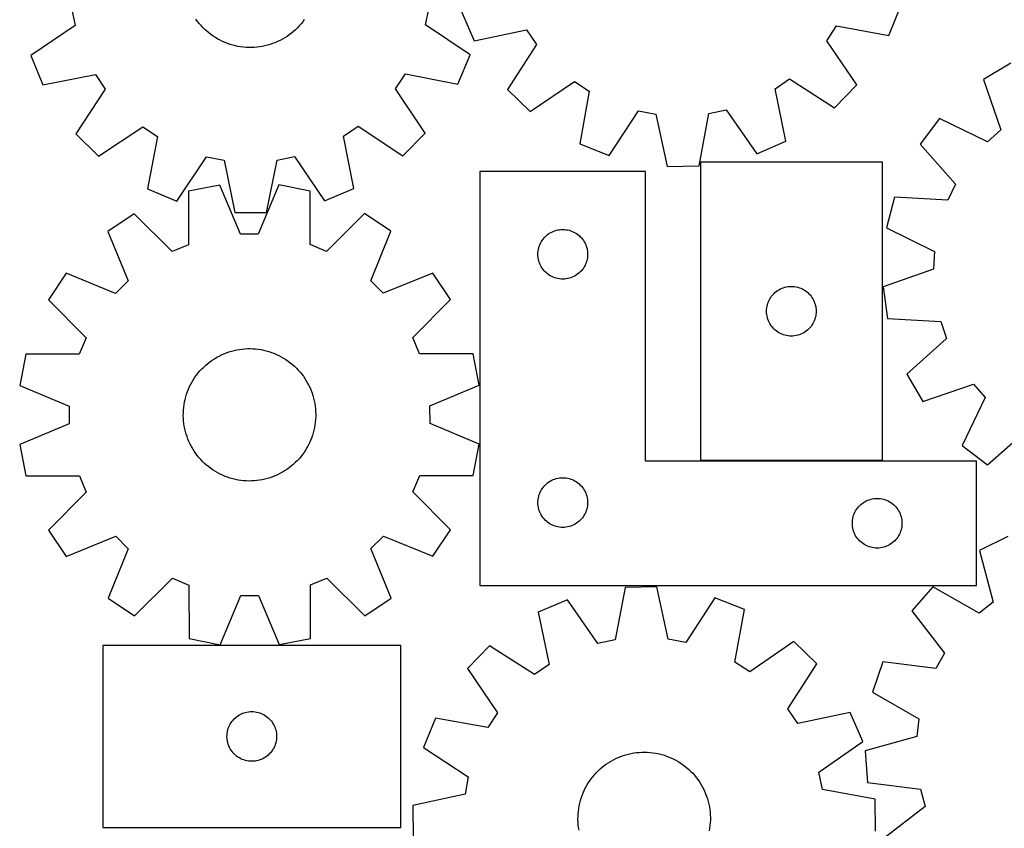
# Model space of a CAD drawing. Header units: millimetres. Extents: x 7 to 1243, y 7 to 1486.
# Tile 3 of 24: x 7 to 364, y 467 to 761. Entities that reach past the tile are written whole.
import ezdxf

# ---------------------------------------------------------------- set-up
doc = ezdxf.new("R2010")
doc.units = ezdxf.units.MM
doc.layers.add('CUT', color=7, linetype='CONTINUOUS', true_color=0x000000)

msp = doc.modelspace()

# ---------------------------------------------------------------- linework, layer by layer
at = {"layer": 'CUT'}
for p, q in [((25.53924, 764.749701), (26.804126, 758.445516)), ((153.916845, 758.65697), (155.16075, 764.965329)), ((321.892856, 754.855014), (326.169347, 765.569354)), ((71.227984, 759.946818), (70.651452, 760.738213)), ((109.939368, 760.628247), (109.358415, 759.840092)), ((166.922543, 763.509092), (171.474791, 752.908973)), ((26.804126, 758.445516), (10.748531, 747.598383)), ((71.836316, 759.179598), (71.227984, 759.946818)), ((72.475436, 758.437829), (71.836316, 759.179598)), ((73.14428, 757.722746), (72.475436, 758.437829)), ((73.841734, 757.03554), (73.14428, 757.722746)), ((74.566639, 756.377354), (73.841734, 757.03554)), ((106.728408, 756.943491), (105.999831, 756.289373)), ((107.429698, 757.626782), (106.728408, 756.943491)), ((108.102535, 758.33811), (107.429698, 757.626782)), ((108.745797, 759.076289), (108.102535, 758.33811)), ((109.358415, 759.840092), (108.745797, 759.076289)), ((170.00844, 747.863316), (153.916845, 758.65697)), ((171.474791, 752.908973), (190.442094, 756.869254)), ((190.442094, 756.869254), (194.083177, 751.569707)), ((299.326684, 752.931299), (302.829446, 758.32327)), ((302.829446, 758.32327), (321.892856, 754.855014)), ((75.317786, 755.749283), (74.566639, 756.377354)), ((76.093926, 755.152373), (75.317786, 755.749283)), ((76.893768, 754.587618), (76.093926, 755.152373)), ((77.715979, 754.055957), (76.893768, 754.587618)), ((78.559192, 753.558275), (77.715979, 754.055957)), ((79.422003, 753.095401), (78.559192, 753.558275)), ((101.991558, 753.492689), (101.12617, 753.034652)), ((102.837544, 753.985642), (101.991558, 753.492689)), ((103.662719, 754.512692), (102.837544, 753.985642)), ((104.46571, 755.072962), (103.662719, 754.512692)), ((105.245179, 755.665517), (104.46571, 755.072962)), ((105.999831, 756.289373), (105.245179, 755.665517)), ((80.302976, 752.668105), (79.422003, 753.095401)), ((81.200645, 752.277099), (80.302976, 752.668105)), ((82.113515, 751.923032), (81.200645, 752.277099)), ((83.040067, 751.606495), (82.113515, 751.923032)), ((83.97876, 751.328013), (83.040067, 751.606495)), ((84.92803, 751.088052), (83.97876, 751.328013)), ((85.886298, 750.887009), (84.92803, 751.088052)), ((86.851968, 750.725221), (85.886298, 750.887009)), ((87.823434, 750.602955), (86.851968, 750.725221)), ((88.799079, 750.520416), (87.823434, 750.602955)), ((89.777278, 750.47774), (88.799079, 750.520416)), ((90.756404, 750.475), (89.777278, 750.47774)), ((91.734827, 750.512199), (90.756404, 750.475)), ((92.710918, 750.589275), (91.734827, 750.512199)), ((93.683054, 750.706101), (92.710918, 750.589275)), ((94.649615, 750.862481), (93.683054, 750.706101)), ((95.608993, 751.058156), (94.649615, 750.862481)), ((96.559591, 751.2928), (95.608993, 751.058156)), ((97.499828, 751.566022), (96.559591, 751.2928)), ((98.428138, 751.877368), (97.499828, 751.566022)), ((99.342975, 752.226319), (98.428138, 751.877368)), ((100.242819, 752.612294), (99.342975, 752.226319)), ((101.12617, 753.034652), (100.242819, 752.612294)), ((194.083177, 751.569707), (183.583674, 735.284656)), ((310.24398, 736.92333), (299.326684, 752.931299)), ((10.748531, 747.598383), (15.180993, 736.94762)), ((165.611438, 737.197865), (170.00844, 747.863316)), ((366.095203, 744.762404), (356.148775, 738.918259)), ((15.180993, 736.94762), (34.191735, 740.69383)), ((34.191735, 740.69383), (37.772845, 735.353573)), ((143.025014, 735.528663), (146.588337, 740.880804)), ((146.588337, 740.880804), (165.611438, 737.197865)), ((280.608219, 735.519531), (285.907767, 739.160614)), ((285.907767, 739.160614), (302.192817, 728.661112)), ((153.761157, 719.398639), (143.025014, 735.528663)), ((191.845892, 727.233493), (207.853862, 738.150789)), ((207.853862, 738.150789), (213.245833, 734.648027)), ((284.5685, 716.552228), (280.608219, 735.519531)), ((302.192817, 728.661112), (310.24398, 736.92333)), ((356.148775, 738.918259), (362.453673, 720.596395)), ((37.772845, 735.353573), (27.090427, 719.187919)), ((183.583674, 735.284656), (191.845892, 727.233493)), ((213.245833, 734.648027), (209.777576, 715.584617)), ((220.491917, 711.308126), (231.103484, 727.520377)), ((231.103484, 727.520377), (237.425465, 726.347665)), ((237.425465, 726.347665), (241.516465, 707.408126)), ((253.051767, 707.557365), (256.651417, 726.596402)), ((256.651417, 726.596402), (262.940943, 727.932275)), ((262.940943, 727.932275), (273.968381, 711.999981)), ((35.261359, 711.044128), (51.391382, 721.78027)), ((51.391382, 721.78027), (56.743524, 718.216947)), ((124.111455, 718.329016), (129.451711, 721.910125)), ((129.451711, 721.910125), (145.617365, 711.227707)), ((340.179999, 724.697154), (333.227155, 715.491535)), ((357.651939, 716.320177), (340.179999, 724.697154)), ((27.090427, 719.187919), (35.261359, 711.044128)), ((56.743524, 718.216947), (53.060585, 699.193846)), ((127.857664, 699.318273), (124.111455, 718.329016)), ((145.617365, 711.227707), (153.761157, 719.398639)), ((362.453673, 720.596395), (357.651939, 716.320177)), ((209.777576, 715.584617), (220.491917, 711.308126)), ((273.968381, 711.999981), (284.5685, 716.552228)), ((333.227155, 715.491535), (346.063595, 700.97712)), ((63.726035, 694.796844), (74.51969, 710.888439)), ((74.51969, 710.888439), (80.828049, 709.644534)), ((100.055584, 709.67652), (106.359769, 710.941406)), ((106.359769, 710.941406), (117.206901, 694.885811)), ((80.828049, 709.644534), (84.705282, 690.660081)), ((96.241534, 690.679272), (100.055584, 709.67652)), ((241.516465, 707.408126), (253.051767, 707.557365)), ((319.520871, 708.884586), (253.520871, 708.884586)), ((253.520871, 708.884586), (253.520871, 600.884586)), ((319.520871, 600.884586), (319.520871, 708.884586)), ((233.63104, 705.519839), (173.63104, 705.519839)), ((173.63104, 705.519839), (173.63104, 555.519839)), ((233.63104, 600.519839), (233.63104, 705.519839)), ((79.301763, 700.640696), (67.989031, 698.380705)), ((86.793266, 682.771175), (79.301763, 700.640696)), ((100.684965, 700.658419), (93.223092, 682.776504)), ((112.001427, 698.417183), (100.684965, 700.658419)), ((346.063595, 700.97712), (343.263809, 695.188866)), ((53.060585, 699.193846), (63.726035, 694.796844)), ((67.989031, 698.380705), (67.938273, 679.004435)), ((112.084304, 679.041024), (112.001427, 698.417183)), ((117.206901, 694.885811), (127.857664, 699.318273)), ((323.916111, 696.241962), (321.015359, 685.07634)), ((343.263809, 695.188866), (323.916111, 696.241962)), ((48.240311, 690.181335), (38.653571, 683.76418)), ((61.999928, 676.538924), (48.240311, 690.181335)), ((84.705282, 690.660081), (96.241534, 690.679272)), ((131.763711, 690.25056), (118.026728, 676.585359)), ((141.361076, 683.849305), (131.763711, 690.25056)), ((38.653571, 683.76418), (46.021654, 665.843417)), ((93.223092, 682.776504), (86.793266, 682.771175)), ((134.022709, 665.916352), (141.361076, 683.849305)), ((196.864482, 681.453951), (197.267079, 681.8838)), ((197.267079, 681.8838), (197.696928, 682.286397)), ((197.696928, 682.286397), (198.152187, 682.660019)), ((198.152187, 682.660019), (198.630908, 683.003065)), ((198.630908, 683.003065), (199.13104, 683.314067)), ((199.13104, 683.314067), (199.650442, 683.591694)), ((199.650442, 683.591694), (200.186889, 683.834755)), ((200.186889, 683.834755), (200.738085, 684.04221)), ((200.738085, 684.04221), (201.301669, 684.213171)), ((201.301669, 684.213171), (201.875227, 684.346906)), ((201.875227, 684.346906), (202.456304, 684.442843)), ((202.456304, 684.442843), (203.042412, 684.500569)), ((203.042412, 684.500569), (203.63104, 684.519839)), ((203.63104, 684.519839), (204.219668, 684.500569)), ((204.219668, 684.500569), (204.805776, 684.442843)), ((204.805776, 684.442843), (205.386853, 684.346906)), ((205.386853, 684.346906), (205.960411, 684.213171)), ((205.960411, 684.213171), (206.523995, 684.04221)), ((206.523995, 684.04221), (207.075191, 683.834755)), ((207.075191, 683.834755), (207.611638, 683.591694)), ((207.611638, 683.591694), (208.13104, 683.314067)), ((208.13104, 683.314067), (208.631172, 683.003065)), ((208.631172, 683.003065), (209.109893, 682.660019)), ((209.109893, 682.660019), (209.565152, 682.286397)), ((209.565152, 682.286397), (209.995001, 681.8838)), ((209.995001, 681.8838), (210.397598, 681.453951)), ((321.015359, 685.07634), (338.429109, 676.579063)), ((67.938273, 679.004435), (61.999928, 676.538924)), ((118.026728, 676.585359), (112.084304, 679.041024)), ((194.937708, 677.84921), (195.108669, 678.412794)), ((195.108669, 678.412794), (195.316124, 678.96399)), ((195.316124, 678.96399), (195.559185, 679.500437)), ((195.559185, 679.500437), (195.836811, 680.019839)), ((195.836811, 680.019839), (196.147813, 680.519971)), ((196.147813, 680.519971), (196.49086, 680.998692)), ((196.49086, 680.998692), (196.864482, 681.453951)), ((210.397598, 681.453951), (210.77122, 680.998692)), ((210.77122, 680.998692), (211.114266, 680.519971)), ((211.114266, 680.519971), (211.425269, 680.019839)), ((211.425269, 680.019839), (211.702895, 679.500437)), ((211.702895, 679.500437), (211.945956, 678.96399)), ((211.945956, 678.96399), (212.153411, 678.412794)), ((212.153411, 678.412794), (212.324372, 677.84921)), ((194.63104, 675.519839), (194.65031, 676.108467)), ((194.65031, 674.931211), (194.63104, 675.519839)), ((194.65031, 676.108467), (194.708036, 676.694575)), ((194.708036, 674.345103), (194.65031, 674.931211)), ((194.708036, 676.694575), (194.803972, 677.275652)), ((194.803972, 677.275652), (194.937708, 677.84921)), ((212.324372, 677.84921), (212.458107, 677.275652)), ((212.458107, 677.275652), (212.554044, 676.694575)), ((212.554044, 676.694575), (212.61177, 676.108467)), ((212.61177, 674.931211), (212.554044, 674.345103)), ((212.61177, 676.108467), (212.63104, 675.519839)), ((212.63104, 675.519839), (212.61177, 674.931211)), ((338.429109, 676.579063), (338.057513, 670.159981)), ((194.803972, 673.764026), (194.708036, 674.345103)), ((194.937708, 673.190467), (194.803972, 673.764026)), ((195.108669, 672.626884), (194.937708, 673.190467)), ((195.316124, 672.075688), (195.108669, 672.626884)), ((195.559185, 671.539241), (195.316124, 672.075688)), ((195.836811, 671.019839), (195.559185, 671.539241)), ((211.702895, 671.539241), (211.425269, 671.019839)), ((211.945956, 672.075688), (211.702895, 671.539241)), ((212.153411, 672.626884), (211.945956, 672.075688)), ((212.324372, 673.190467), (212.153411, 672.626884)), ((212.458107, 673.764026), (212.324372, 673.190467)), ((212.554044, 674.345103), (212.458107, 673.764026)), ((23.545896, 668.631442), (17.144641, 659.034077)), ((41.478848, 661.293075), (23.545896, 668.631442)), ((156.493814, 668.74163), (138.573051, 661.373547)), ((162.910969, 659.15489), (156.493814, 668.74163)), ((196.147813, 670.519707), (195.836811, 671.019839)), ((196.49086, 670.040986), (196.147813, 670.519707)), ((196.864482, 669.585727), (196.49086, 670.040986)), ((197.267079, 669.155878), (196.864482, 669.585727)), ((197.696928, 668.753281), (197.267079, 669.155878)), ((198.152187, 668.379659), (197.696928, 668.753281)), ((198.630908, 668.036612), (198.152187, 668.379659)), ((199.13104, 667.72561), (198.630908, 668.036612)), ((199.650442, 667.447984), (199.13104, 667.72561)), ((208.13104, 667.72561), (207.611638, 667.447984)), ((208.631172, 668.036612), (208.13104, 667.72561)), ((209.109893, 668.379659), (208.631172, 668.036612)), ((209.565152, 668.753281), (209.109893, 668.379659)), ((209.995001, 669.155878), (209.565152, 668.753281)), ((210.397598, 669.585727), (209.995001, 669.155878)), ((210.77122, 670.040986), (210.397598, 669.585727)), ((211.114266, 670.519707), (210.77122, 670.040986)), ((211.425269, 671.019839), (211.114266, 670.519707)), ((338.057513, 670.159981), (319.779569, 663.728871)), ((46.021654, 665.843417), (41.478848, 661.293075)), ((138.573051, 661.373547), (134.022709, 665.916352)), ((200.186889, 667.204923), (199.650442, 667.447984)), ((200.738085, 666.997468), (200.186889, 667.204923)), ((201.301669, 666.826506), (200.738085, 666.997468)), ((201.875227, 666.692771), (201.301669, 666.826506)), ((202.456304, 666.596835), (201.875227, 666.692771)), ((203.042412, 666.539109), (202.456304, 666.596835)), ((203.63104, 666.519839), (203.042412, 666.539109)), ((204.219668, 666.539109), (203.63104, 666.519839)), ((204.805776, 666.596835), (204.219668, 666.539109)), ((205.386853, 666.692771), (204.805776, 666.596835)), ((205.960411, 666.826506), (205.386853, 666.692771)), ((206.523995, 666.997468), (205.960411, 666.826506)), ((207.075191, 667.204923), (206.523995, 666.997468)), ((207.611638, 667.447984), (207.075191, 667.204923)), ((279.380691, 660.363439), (279.754313, 660.818698)), ((279.754313, 660.818698), (280.15691, 661.248547)), ((280.15691, 661.248547), (280.586759, 661.651144)), ((280.586759, 661.651144), (281.042018, 662.024766)), ((281.042018, 662.024766), (281.520739, 662.367812)), ((281.520739, 662.367812), (282.020871, 662.678814)), ((282.020871, 662.678814), (282.540273, 662.95644)), ((282.540273, 662.95644), (283.07672, 663.199501)), ((283.07672, 663.199501), (283.627916, 663.406957)), ((283.627916, 663.406957), (284.191499, 663.577918)), ((284.191499, 663.577918), (284.765058, 663.711653)), ((284.765058, 663.711653), (285.346135, 663.807589)), ((285.346135, 663.807589), (285.932243, 663.865316)), ((285.932243, 663.865316), (286.520871, 663.884586)), ((286.520871, 663.884586), (287.109499, 663.865316)), ((287.109499, 663.865316), (287.695607, 663.807589)), ((287.695607, 663.807589), (288.276684, 663.711653)), ((288.276684, 663.711653), (288.850242, 663.577918)), ((288.850242, 663.577918), (289.413826, 663.406957)), ((289.413826, 663.406957), (289.965022, 663.199501)), ((289.965022, 663.199501), (290.501469, 662.95644)), ((290.501469, 662.95644), (291.020871, 662.678814)), ((291.020871, 662.678814), (291.521003, 662.367812)), ((291.521003, 662.367812), (291.999724, 662.024766)), ((291.999724, 662.024766), (292.454983, 661.651144)), ((292.454983, 661.651144), (292.884832, 661.248547)), ((292.884832, 661.248547), (293.287429, 660.818698)), ((293.287429, 660.818698), (293.661051, 660.363439)), ((319.779569, 663.728871), (321.372521, 652.303112)), ((17.144641, 659.034077), (30.809842, 645.297094)), ((149.268558, 645.395273), (162.910969, 659.15489)), ((277.693803, 656.640399), (277.827538, 657.213957)), ((277.827538, 657.213957), (277.9985, 657.777541)), ((277.9985, 657.777541), (278.205955, 658.328737)), ((278.205955, 658.328737), (278.449016, 658.865184)), ((278.449016, 658.865184), (278.726642, 659.384586)), ((278.726642, 659.384586), (279.037644, 659.884718)), ((279.037644, 659.884718), (279.380691, 660.363439)), ((293.661051, 660.363439), (294.004097, 659.884718)), ((294.004097, 659.884718), (294.315099, 659.384586)), ((294.315099, 659.384586), (294.592726, 658.865184)), ((294.592726, 658.865184), (294.835787, 658.328737)), ((294.835787, 658.328737), (295.043242, 657.777541)), ((295.043242, 657.777541), (295.214203, 657.213957)), ((295.214203, 657.213957), (295.347938, 656.640399)), ((277.520871, 654.884586), (277.540141, 655.473214)), ((277.540141, 654.295958), (277.520871, 654.884586)), ((277.540141, 655.473214), (277.597867, 656.059321)), ((277.597867, 653.70985), (277.540141, 654.295958)), ((277.597867, 656.059321), (277.693803, 656.640399)), ((277.693803, 653.128773), (277.597867, 653.70985)), ((295.347938, 656.640399), (295.443875, 656.059321)), ((295.443875, 653.70985), (295.347938, 653.128773)), ((295.443875, 656.059321), (295.501601, 655.473214)), ((295.501601, 654.295958), (295.443875, 653.70985)), ((295.501601, 655.473214), (295.520871, 654.884586)), ((295.520871, 654.884586), (295.501601, 654.295958)), ((277.827538, 652.555214), (277.693803, 653.128773)), ((277.9985, 651.991631), (277.827538, 652.555214)), ((278.205955, 651.440435), (277.9985, 651.991631)), ((278.449016, 650.903987), (278.205955, 651.440435)), ((278.726642, 650.384586), (278.449016, 650.903987)), ((279.037644, 649.884454), (278.726642, 650.384586)), ((279.380691, 649.405733), (279.037644, 649.884454)), ((294.004097, 649.884454), (293.661051, 649.405733)), ((294.315099, 650.384586), (294.004097, 649.884454)), ((294.592726, 650.903987), (294.315099, 650.384586)), ((294.835787, 651.440435), (294.592726, 650.903987)), ((295.043242, 651.991631), (294.835787, 651.440435)), ((295.214203, 652.555214), (295.043242, 651.991631)), ((295.347938, 653.128773), (295.214203, 652.555214)), ((321.372521, 652.303112), (340.712496, 651.116605)), ((340.712496, 651.116605), (342.825662, 645.043943)), ((279.754313, 648.950473), (279.380691, 649.405733)), ((280.15691, 648.520625), (279.754313, 648.950473)), ((280.586759, 648.118027), (280.15691, 648.520625)), ((281.042018, 647.744406), (280.586759, 648.118027)), ((281.520739, 647.401359), (281.042018, 647.744406)), ((282.020871, 647.090357), (281.520739, 647.401359)), ((282.540273, 646.812731), (282.020871, 647.090357)), ((283.07672, 646.56967), (282.540273, 646.812731)), ((283.627916, 646.362215), (283.07672, 646.56967)), ((284.191499, 646.191253), (283.627916, 646.362215)), ((284.765058, 646.057518), (284.191499, 646.191253)), ((288.850242, 646.191253), (288.276684, 646.057518)), ((289.413826, 646.362215), (288.850242, 646.191253)), ((289.965022, 646.56967), (289.413826, 646.362215)), ((290.501469, 646.812731), (289.965022, 646.56967)), ((291.020871, 647.090357), (290.501469, 646.812731)), ((291.521003, 647.401359), (291.020871, 647.090357)), ((291.999724, 647.744406), (291.521003, 647.401359)), ((292.454983, 648.118027), (291.999724, 647.744406)), ((292.884832, 648.520625), (292.454983, 648.118027)), ((293.287429, 648.950473), (292.884832, 648.520625)), ((293.661051, 649.405733), (293.287429, 648.950473)), ((30.809842, 645.297094), (28.354177, 639.35467)), ((151.734069, 639.456928), (149.268558, 645.395273)), ((285.346135, 645.961582), (284.765058, 646.057518)), ((285.932243, 645.903855), (285.346135, 645.961582)), ((286.520871, 645.884586), (285.932243, 645.903855)), ((287.109499, 645.903855), (286.520871, 645.884586)), ((287.695607, 645.961582), (287.109499, 645.903855)), ((288.276684, 646.057518), (287.695607, 645.961582)), ((342.825662, 645.043943), (328.400123, 632.107706)), ((8.978018, 639.271793), (6.736782, 627.955331)), ((28.354177, 639.35467), (8.978018, 639.271793)), ((79.015599, 638.639304), (79.893855, 639.072156)), ((79.893855, 639.072156), (80.789036, 639.468826)), ((80.789036, 639.468826), (81.699651, 639.828653)), ((81.699651, 639.828653), (82.624185, 640.151037)), ((82.624185, 640.151037), (83.561099, 640.435443)), ((83.561099, 640.435443), (84.508835, 640.681396)), ((84.508835, 640.681396), (85.465813, 640.888488)), ((85.465813, 640.888488), (86.430442, 641.056374)), ((86.430442, 641.056374), (87.401117, 641.184775)), ((87.401117, 641.184775), (88.37622, 641.273476)), ((88.37622, 641.273476), (89.354131, 641.32233)), ((89.354131, 641.32233), (90.33322, 641.331256)), ((90.33322, 641.331256), (91.311858, 641.300238)), ((91.311858, 641.300238), (92.288417, 641.22933)), ((92.288417, 641.22933), (93.261271, 641.118648)), ((93.261271, 641.118648), (94.2288, 640.968376)), ((94.2288, 640.968376), (95.189396, 640.778766)), ((95.189396, 640.778766), (96.141457, 640.550132)), ((96.141457, 640.550132), (97.083401, 640.282855)), ((97.083401, 640.282855), (98.013659, 639.97738)), ((98.013659, 639.97738), (98.930683, 639.634215)), ((98.930683, 639.634215), (99.832947, 639.253932)), ((99.832947, 639.253932), (100.718949, 638.837163)), ((171.110339, 639.40617), (151.734069, 639.456928)), ((173.37033, 628.093438), (171.110339, 639.40617)), ((74.181064, 635.326744), (74.928229, 635.959547)), ((74.928229, 635.959547), (75.700583, 636.561348)), ((75.700583, 636.561348), (76.496841, 637.131145)), ((76.496841, 637.131145), (77.315677, 637.66799)), ((77.315677, 637.66799), (78.155729, 638.170988)), ((78.155729, 638.170988), (79.015599, 638.639304)), ((100.718949, 638.837163), (101.587213, 638.384602)), ((101.587213, 638.384602), (102.436296, 637.897003)), ((102.436296, 637.897003), (103.264784, 637.375176)), ((103.264784, 637.375176), (104.071298, 636.819991)), ((104.071298, 636.819991), (104.854496, 636.232371)), ((104.854496, 636.232371), (105.613073, 635.613295)), ((105.613073, 635.613295), (106.345768, 634.963793)), ((70.865025, 631.73626), (71.468499, 632.507308)), ((71.468499, 632.507308), (72.10292, 633.253099)), ((72.10292, 633.253099), (72.767233, 633.972393)), ((72.767233, 633.972393), (73.460332, 634.663991)), ((73.460332, 634.663991), (74.181064, 635.326744)), ((106.345768, 634.963793), (107.051361, 634.284945)), ((107.051361, 634.284945), (107.728678, 633.577883)), ((107.728678, 633.577883), (108.37659, 632.843782)), ((108.37659, 632.843782), (108.994021, 632.083864)), ((108.994021, 632.083864), (109.579942, 631.299395)), ((328.400123, 632.107706), (334.244268, 622.161278)), ((68.345135, 627.548439), (68.77989, 628.425755)), ((68.77989, 628.425755), (69.250068, 629.284608)), ((69.250068, 629.284608), (69.754886, 630.123568)), ((69.754886, 630.123568), (70.293504, 630.941239)), ((70.293504, 630.941239), (70.865025, 631.73626)), ((109.579942, 631.299395), (110.133378, 630.49168)), ((110.133378, 630.49168), (110.653407, 629.662063)), ((110.653407, 629.662063), (111.139165, 628.811925)), ((111.139165, 628.811925), (111.589843, 627.942682)), ((334.244268, 622.161278), (352.566131, 628.466176)), ((352.566131, 628.466176), (356.842349, 623.664442)), ((6.736782, 627.955331), (24.618697, 620.493458)), ((66.973903, 623.884158), (67.260339, 624.820454)), ((67.260339, 624.820454), (67.584726, 625.744288)), ((67.584726, 625.744288), (67.946526, 626.654121)), ((67.946526, 626.654121), (68.345135, 627.548439)), ((111.589843, 627.942682), (112.004691, 627.055779)), ((112.004691, 627.055779), (112.383018, 626.152693)), ((112.383018, 626.152693), (112.724194, 625.234927)), ((112.724194, 625.234927), (113.027652, 624.304009)), ((155.500809, 620.601934), (173.37033, 628.093438)), ((66.346754, 621.016168), (66.51673, 621.980431)), ((66.51673, 621.980431), (66.725896, 622.936959)), ((66.725896, 622.936959), (66.973903, 623.884158)), ((113.027652, 624.304009), (113.292887, 623.361488)), ((113.292887, 623.361488), (113.519457, 622.408933)), ((113.519457, 622.408933), (113.706985, 621.447929)), ((113.706985, 621.447929), (113.855159, 620.480076)), ((356.842349, 623.664442), (348.465372, 606.192502)), ((24.618697, 620.493458), (24.624026, 614.063633)), ((66.063415, 617.113996), (66.074463, 618.093063)), ((66.074463, 618.093063), (66.125436, 619.070865)), ((66.125436, 619.070865), (66.21625, 620.045774)), ((66.21625, 620.045774), (66.346754, 621.016168)), ((113.855159, 620.480076), (113.963732, 619.506985)), ((113.963732, 619.506985), (114.032524, 618.530275)), ((114.032524, 618.530275), (114.06142, 617.551571)), ((155.506138, 614.172109), (155.500809, 620.601934)), ((24.624026, 614.063633), (6.754505, 606.572129)), ((66.092311, 616.135292), (66.063415, 617.113996)), ((66.161103, 615.158582), (66.092311, 616.135292)), ((66.269676, 614.185491), (66.161103, 615.158582)), ((66.41785, 613.217638), (66.269676, 614.185491)), ((113.908584, 614.619793), (113.778081, 613.649399)), ((113.999399, 615.594702), (113.908584, 614.619793)), ((114.050372, 616.572504), (113.999399, 615.594702)), ((114.06142, 617.551571), (114.050372, 616.572504)), ((173.388053, 606.710236), (155.506138, 614.172109)), ((66.605378, 612.256634), (66.41785, 613.217638)), ((66.831948, 611.304079), (66.605378, 612.256634)), ((67.097183, 610.361558), (66.831948, 611.304079)), ((113.150932, 610.781408), (112.864496, 609.845113)), ((113.398939, 611.728608), (113.150932, 610.781408)), ((113.608104, 612.685136), (113.398939, 611.728608)), ((113.778081, 613.649399), (113.608104, 612.685136)), ((357.670992, 599.239658), (372.185406, 612.076098)), ((67.400641, 609.43064), (67.097183, 610.361558)), ((67.741817, 608.512874), (67.400641, 609.43064)), ((68.120144, 607.609788), (67.741817, 608.512874)), ((68.534992, 606.722885), (68.120144, 607.609788)), ((111.7797, 607.117127), (111.344945, 606.239812)), ((112.178309, 608.011446), (111.7797, 607.117127)), ((112.540109, 608.921279), (112.178309, 608.011446)), ((112.864496, 609.845113), (112.540109, 608.921279)), ((6.754505, 606.572129), (9.014496, 595.259397)), ((68.985669, 605.853642), (68.534992, 606.722885)), ((69.471428, 605.003504), (68.985669, 605.853642)), ((69.991457, 604.173887), (69.471428, 605.003504)), ((70.544893, 603.366172), (69.991457, 604.173887)), ((71.130814, 602.581702), (70.544893, 603.366172)), ((109.831331, 603.724328), (109.25981, 602.929307)), ((110.369949, 604.541999), (109.831331, 603.724328)), ((110.874767, 605.380959), (110.369949, 604.541999)), ((111.344945, 606.239812), (110.874767, 605.380959)), ((171.146817, 595.393774), (173.388053, 606.710236)), ((348.465372, 606.192502), (357.670992, 599.239658)), ((71.748245, 601.821785), (71.130814, 602.581702)), ((72.396157, 601.087684), (71.748245, 601.821785)), ((73.073474, 600.380621), (72.396157, 601.087684)), ((73.779067, 599.701774), (73.073474, 600.380621)), ((106.664503, 600.001575), (105.943771, 599.338823)), ((107.357602, 600.693174), (106.664503, 600.001575)), ((108.021915, 601.412468), (107.357602, 600.693174)), ((108.656336, 602.158259), (108.021915, 601.412468)), ((109.25981, 602.929307), (108.656336, 602.158259)), ((353.63104, 600.519839), (233.63104, 600.519839)), ((253.520871, 600.884586), (319.520871, 600.884586)), ((353.63104, 555.519839), (353.63104, 600.519839)), ((74.511762, 599.052272), (73.779067, 599.701774)), ((75.270339, 598.433196), (74.511762, 599.052272)), ((76.053537, 597.845576), (75.270339, 598.433196)), ((76.86005, 597.290391), (76.053537, 597.845576)), ((77.688538, 596.768564), (76.86005, 597.290391)), ((78.537621, 596.280965), (77.688538, 596.768564)), ((79.405886, 595.828404), (78.537621, 596.280965)), ((101.969106, 596.494579), (101.109236, 596.026263)), ((102.809158, 596.997577), (101.969106, 596.494579)), ((103.627994, 597.534422), (102.809158, 596.997577)), ((104.424252, 598.104219), (103.627994, 597.534422)), ((105.196606, 598.70602), (104.424252, 598.104219)), ((105.943771, 599.338823), (105.196606, 598.70602)), ((9.014496, 595.259397), (28.390766, 595.208639)), ((28.390766, 595.208639), (30.856277, 589.270294)), ((80.291888, 595.411635), (79.405886, 595.828404)), ((81.194152, 595.031352), (80.291888, 595.411635)), ((82.111176, 594.688187), (81.194152, 595.031352)), ((83.041434, 594.382712), (82.111176, 594.688187)), ((83.983378, 594.115435), (83.041434, 594.382712)), ((84.935439, 593.886801), (83.983378, 594.115435)), ((85.896034, 593.697191), (84.935439, 593.886801)), ((86.863564, 593.546919), (85.896034, 593.697191)), ((87.836418, 593.436237), (86.863564, 593.546919)), ((88.812977, 593.365328), (87.836418, 593.436237)), ((89.791615, 593.334311), (88.812977, 593.365328)), ((90.770704, 593.343237), (89.791615, 593.334311)), ((91.748615, 593.392091), (90.770704, 593.343237)), ((92.723718, 593.480792), (91.748615, 593.392091)), ((93.694393, 593.609193), (92.723718, 593.480792)), ((94.659022, 593.777079), (93.694393, 593.609193)), ((95.616, 593.984171), (94.659022, 593.777079)), ((96.563736, 594.230124), (95.616, 593.984171)), ((97.50065, 594.51453), (96.563736, 594.230124)), ((98.425184, 594.836914), (97.50065, 594.51453)), ((99.335799, 595.196741), (98.425184, 594.836914)), ((100.23098, 595.59341), (99.335799, 595.196741)), ((101.109236, 596.026263), (100.23098, 595.59341)), ((149.314993, 589.368473), (151.770658, 595.310897)), ((151.770658, 595.310897), (171.146817, 595.393774)), ((197.696928, 592.286397), (198.152187, 592.660019)), ((198.152187, 592.660019), (198.630908, 593.003065)), ((198.630908, 593.003065), (199.13104, 593.314067)), ((199.13104, 593.314067), (199.650442, 593.591694)), ((199.650442, 593.591694), (200.186889, 593.834755)), ((200.186889, 593.834755), (200.738085, 594.04221)), ((200.738085, 594.04221), (201.301669, 594.213171)), ((201.301669, 594.213171), (201.875227, 594.346906)), ((201.875227, 594.346906), (202.456304, 594.442843)), ((202.456304, 594.442843), (203.042412, 594.500569)), ((203.042412, 594.500569), (203.63104, 594.519839)), ((203.63104, 594.519839), (204.219668, 594.500569)), ((204.219668, 594.500569), (204.805776, 594.442843)), ((204.805776, 594.442843), (205.386853, 594.346906)), ((205.386853, 594.346906), (205.960411, 594.213171)), ((205.960411, 594.213171), (206.523995, 594.04221)), ((206.523995, 594.04221), (207.075191, 593.834755)), ((207.075191, 593.834755), (207.611638, 593.591694)), ((207.611638, 593.591694), (208.13104, 593.314067)), ((208.13104, 593.314067), (208.631172, 593.003065)), ((208.631172, 593.003065), (209.109893, 592.660019)), ((209.109893, 592.660019), (209.565152, 592.286397)), ((30.856277, 589.270294), (17.213866, 575.510677)), ((162.980194, 575.63149), (149.314993, 589.368473)), ((195.316124, 588.96399), (195.559185, 589.500437)), ((195.559185, 589.500437), (195.836811, 590.019839)), ((195.836811, 590.019839), (196.147813, 590.519971)), ((196.147813, 590.519971), (196.49086, 590.998692)), ((196.49086, 590.998692), (196.864482, 591.453951)), ((196.864482, 591.453951), (197.267079, 591.8838)), ((197.267079, 591.8838), (197.696928, 592.286397)), ((209.565152, 592.286397), (209.995001, 591.8838)), ((209.995001, 591.8838), (210.397598, 591.453951)), ((210.397598, 591.453951), (210.77122, 590.998692)), ((210.77122, 590.998692), (211.114266, 590.519971)), ((211.114266, 590.519971), (211.425269, 590.019839)), ((211.425269, 590.019839), (211.702895, 589.500437)), ((211.702895, 589.500437), (211.945956, 588.96399)), ((194.63104, 585.519839), (194.65031, 586.108467)), ((194.65031, 584.931211), (194.63104, 585.519839)), ((194.65031, 586.108467), (194.708036, 586.694575)), ((194.708036, 586.694575), (194.803972, 587.275652)), ((194.803972, 587.275652), (194.937708, 587.84921)), ((194.937708, 587.84921), (195.108669, 588.412794)), ((195.108669, 588.412794), (195.316124, 588.96399)), ((211.945956, 588.96399), (212.153411, 588.412794)), ((212.153411, 588.412794), (212.324372, 587.84921)), ((212.324372, 587.84921), (212.458107, 587.275652)), ((212.458107, 587.275652), (212.554044, 586.694575)), ((212.554044, 586.694575), (212.61177, 586.108467)), ((212.61177, 586.108467), (212.63104, 585.519839)), ((212.63104, 585.519839), (212.61177, 584.931211)), ((312.152187, 585.160019), (312.630908, 585.503065)), ((312.630908, 585.503065), (313.13104, 585.814067)), ((313.13104, 585.814067), (313.650442, 586.091694)), ((313.650442, 586.091694), (314.186889, 586.334755)), ((314.186889, 586.334755), (314.738085, 586.54221)), ((314.738085, 586.54221), (315.301669, 586.713171)), ((315.301669, 586.713171), (315.875227, 586.846906)), ((315.875227, 586.846906), (316.456304, 586.942843)), ((316.456304, 586.942843), (317.042412, 587.000569)), ((317.042412, 587.000569), (317.63104, 587.019839)), ((317.63104, 587.019839), (318.219668, 587.000569)), ((318.219668, 587.000569), (318.805776, 586.942843)), ((318.805776, 586.942843), (319.386853, 586.846906)), ((319.386853, 586.846906), (319.960411, 586.713171)), ((319.960411, 586.713171), (320.523995, 586.54221)), ((320.523995, 586.54221), (321.075191, 586.334755)), ((321.075191, 586.334755), (321.611638, 586.091694)), ((321.611638, 586.091694), (322.13104, 585.814067)), ((322.13104, 585.814067), (322.631172, 585.503065)), ((322.631172, 585.503065), (323.109893, 585.160019)), ((194.708036, 584.345103), (194.65031, 584.931211)), ((194.803972, 583.764026), (194.708036, 584.345103)), ((194.937708, 583.190467), (194.803972, 583.764026)), ((195.108669, 582.626884), (194.937708, 583.190467)), ((195.316124, 582.075688), (195.108669, 582.626884)), ((195.559185, 581.539241), (195.316124, 582.075688)), ((211.945956, 582.075688), (211.702895, 581.539241)), ((212.153411, 582.626884), (211.945956, 582.075688)), ((212.324372, 583.190467), (212.153411, 582.626884)), ((212.458107, 583.764026), (212.324372, 583.190467)), ((212.554044, 584.345103), (212.458107, 583.764026)), ((212.61177, 584.931211), (212.554044, 584.345103)), ((309.316124, 581.46399), (309.559185, 582.000437)), ((309.559185, 582.000437), (309.836811, 582.519839)), ((309.836811, 582.519839), (310.147813, 583.019971)), ((310.147813, 583.019971), (310.49086, 583.498692)), ((310.49086, 583.498692), (310.864482, 583.953951)), ((310.864482, 583.953951), (311.267079, 584.3838)), ((311.267079, 584.3838), (311.696928, 584.786397)), ((311.696928, 584.786397), (312.152187, 585.160019)), ((323.109893, 585.160019), (323.565152, 584.786397)), ((323.565152, 584.786397), (323.995001, 584.3838)), ((323.995001, 584.3838), (324.397598, 583.953951)), ((324.397598, 583.953951), (324.77122, 583.498692)), ((324.77122, 583.498692), (325.114266, 583.019971)), ((325.114266, 583.019971), (325.425269, 582.519839)), ((325.425269, 582.519839), (325.702895, 582.000437)), ((325.702895, 582.000437), (325.945956, 581.46399)), ((195.836811, 581.019839), (195.559185, 581.539241)), ((196.147813, 580.519707), (195.836811, 581.019839)), ((196.49086, 580.040986), (196.147813, 580.519707)), ((196.864482, 579.585727), (196.49086, 580.040986)), ((197.267079, 579.155878), (196.864482, 579.585727)), ((197.696928, 578.753281), (197.267079, 579.155878)), ((198.152187, 578.379659), (197.696928, 578.753281)), ((198.630908, 578.036612), (198.152187, 578.379659)), ((209.109893, 578.379659), (208.631172, 578.036612)), ((209.565152, 578.753281), (209.109893, 578.379659)), ((209.995001, 579.155878), (209.565152, 578.753281)), ((210.397598, 579.585727), (209.995001, 579.155878)), ((210.77122, 580.040986), (210.397598, 579.585727)), ((211.114266, 580.519707), (210.77122, 580.040986)), ((211.425269, 581.019839), (211.114266, 580.519707)), ((211.702895, 581.539241), (211.425269, 581.019839)), ((308.63104, 578.019839), (308.65031, 578.608467)), ((308.65031, 578.608467), (308.708036, 579.194575)), ((308.708036, 579.194575), (308.803972, 579.775652)), ((308.803972, 579.775652), (308.937708, 580.34921)), ((308.937708, 580.34921), (309.108669, 580.912794)), ((309.108669, 580.912794), (309.316124, 581.46399)), ((325.945956, 581.46399), (326.153411, 580.912794)), ((326.153411, 580.912794), (326.324372, 580.34921)), ((326.324372, 580.34921), (326.458107, 579.775652)), ((326.458107, 579.775652), (326.554044, 579.194575)), ((326.554044, 579.194575), (326.61177, 578.608467)), ((326.61177, 578.608467), (326.63104, 578.019839)), ((17.213866, 575.510677), (23.631021, 565.923937)), ((156.578939, 566.034125), (162.980194, 575.63149)), ((199.13104, 577.72561), (198.630908, 578.036612)), ((199.650442, 577.447984), (199.13104, 577.72561)), ((200.186889, 577.204923), (199.650442, 577.447984)), ((200.738085, 576.997468), (200.186889, 577.204923)), ((201.301669, 576.826506), (200.738085, 576.997468)), ((201.875227, 576.692771), (201.301669, 576.826506)), ((202.456304, 576.596835), (201.875227, 576.692771)), ((203.042412, 576.539109), (202.456304, 576.596835)), ((203.63104, 576.519839), (203.042412, 576.539109)), ((204.219668, 576.539109), (203.63104, 576.519839)), ((204.805776, 576.596835), (204.219668, 576.539109)), ((205.386853, 576.692771), (204.805776, 576.596835)), ((205.960411, 576.826506), (205.386853, 576.692771)), ((206.523995, 576.997468), (205.960411, 576.826506)), ((207.075191, 577.204923), (206.523995, 576.997468)), ((207.611638, 577.447984), (207.075191, 577.204923)), ((208.13104, 577.72561), (207.611638, 577.447984)), ((208.631172, 578.036612), (208.13104, 577.72561)), ((308.65031, 577.431211), (308.63104, 578.019839)), ((308.708036, 576.845103), (308.65031, 577.431211)), ((308.803972, 576.264026), (308.708036, 576.845103)), ((308.937708, 575.690467), (308.803972, 576.264026)), ((309.108669, 575.126884), (308.937708, 575.690467)), ((309.316124, 574.575688), (309.108669, 575.126884)), ((326.153411, 575.126884), (325.945956, 574.575688)), ((326.324372, 575.690467), (326.153411, 575.126884)), ((326.458107, 576.264026), (326.324372, 575.690467)), ((326.554044, 576.845103), (326.458107, 576.264026)), ((326.61177, 577.431211), (326.554044, 576.845103)), ((326.63104, 578.019839), (326.61177, 577.431211)), ((23.631021, 565.923937), (41.551784, 573.29202)), ((41.551784, 573.29202), (46.102126, 568.749214)), ((134.103181, 568.82215), (138.645986, 573.372492)), ((138.645986, 573.372492), (156.578939, 566.034125)), ((309.559185, 574.039241), (309.316124, 574.575688)), ((309.836811, 573.519839), (309.559185, 574.039241)), ((310.147813, 573.019707), (309.836811, 573.519839)), ((310.49086, 572.540986), (310.147813, 573.019707)), ((310.864482, 572.085727), (310.49086, 572.540986)), ((311.267079, 571.655878), (310.864482, 572.085727)), ((311.696928, 571.253281), (311.267079, 571.655878)), ((312.152187, 570.879659), (311.696928, 571.253281)), ((323.565152, 571.253281), (323.109893, 570.879659)), ((323.995001, 571.655878), (323.565152, 571.253281)), ((324.397598, 572.085727), (323.995001, 571.655878)), ((324.77122, 572.540986), (324.397598, 572.085727)), ((325.114266, 573.019707), (324.77122, 572.540986)), ((325.425269, 573.519839), (325.114266, 573.019707)), ((325.702895, 574.039241), (325.425269, 573.519839)), ((325.945956, 574.575688), (325.702895, 574.039241)), ((365.00998, 573.277194), (354.689167, 568.122944)), ((46.102126, 568.749214), (38.763759, 550.816262)), ((141.471264, 550.901387), (134.103181, 568.82215)), ((312.630908, 570.536612), (312.152187, 570.879659)), ((313.13104, 570.22561), (312.630908, 570.536612)), ((313.650442, 569.947984), (313.13104, 570.22561)), ((314.186889, 569.704923), (313.650442, 569.947984)), ((314.738085, 569.497468), (314.186889, 569.704923)), ((315.301669, 569.326506), (314.738085, 569.497468)), ((315.875227, 569.192771), (315.301669, 569.326506)), ((316.456304, 569.096835), (315.875227, 569.192771)), ((317.042412, 569.039109), (316.456304, 569.096835)), ((317.63104, 569.019839), (317.042412, 569.039109)), ((318.219668, 569.039109), (317.63104, 569.019839)), ((318.805776, 569.096835), (318.219668, 569.039109)), ((319.386853, 569.192771), (318.805776, 569.096835)), ((319.960411, 569.326506), (319.386853, 569.192771)), ((320.523995, 569.497468), (319.960411, 569.326506)), ((321.075191, 569.704923), (320.523995, 569.497468)), ((321.611638, 569.947984), (321.075191, 569.704923)), ((322.13104, 570.22561), (321.611638, 569.947984)), ((322.631172, 570.536612), (322.13104, 570.22561)), ((323.109893, 570.879659), (322.631172, 570.536612)), ((354.689167, 568.122944), (359.733565, 549.414752)), ((48.361123, 544.415007), (62.098107, 558.080208)), ((62.098107, 558.080208), (68.040531, 555.624543)), ((112.186562, 555.661132), (118.124907, 558.126643)), ((118.124907, 558.126643), (131.884523, 544.484232)), ((68.040531, 555.624543), (68.123408, 536.248384)), ((112.135804, 536.284862), (112.186562, 555.661132)), ((173.63104, 555.519839), (353.63104, 555.519839)), ((226.253079, 554.762953), (222.666194, 535.721507)), ((237.788279, 554.919925), (226.253079, 554.762953)), ((241.891975, 535.983133), (237.788279, 554.919925)), ((337.790305, 555.020651), (330.227563, 546.309141)), ((354.652158, 545.474955), (337.790305, 555.020651)), ((38.763759, 550.816262), (48.361123, 544.415007)), ((79.43987, 534.007148), (86.901742, 551.889063)), ((86.901742, 551.889063), (93.331568, 551.894392)), ((93.331568, 551.894392), (100.823072, 534.024871)), ((131.884523, 544.484232), (141.471264, 550.901387)), ((205.339448, 550.306315), (194.742384, 545.746962)), ((216.377566, 534.381417), (205.339448, 550.306315)), ((258.815436, 551.034021), (248.214741, 534.81466)), ((269.532642, 546.764715), (258.815436, 551.034021)), ((266.077167, 527.698983), (269.532642, 546.764715)), ((330.227563, 546.309141), (342.047295, 530.955433)), ((359.733565, 549.414752), (354.652158, 545.474955)), ((194.742384, 545.746962), (198.71538, 526.782318)), ((68.123408, 536.248384), (79.43987, 534.007148)), ((100.823072, 534.024871), (112.135804, 536.284862)), ((222.666194, 535.721507), (216.377566, 534.381417)), ((248.214741, 534.81466), (241.891975, 535.983133)), ((144.883235, 533.750555), (36.883235, 533.750555)), ((36.883235, 533.750555), (36.883235, 467.750555)), ((144.883235, 467.750555), (144.883235, 533.750555)), ((177.126189, 533.626265), (169.080567, 525.358651)), ((193.418275, 523.137682), (177.126189, 533.626265)), ((287.472131, 535.127863), (271.471485, 524.199838)), ((295.739745, 527.082241), (287.472131, 535.127863)), ((342.047295, 530.955433), (338.860382, 525.370965)), ((169.080567, 525.358651), (180.008592, 509.358004)), ((198.71538, 526.782318), (193.418275, 523.137682)), ((271.471485, 524.199838), (266.077167, 527.698983)), ((285.251163, 510.790155), (295.739745, 527.082241)), ((319.629081, 527.737287), (315.975769, 516.794765)), ((338.860382, 525.370965), (319.629081, 527.737287)), ((315.975769, 516.794765), (332.771387, 507.133003)), ((288.895798, 505.49305), (285.251163, 510.790155)), ((84.116677, 506.684667), (84.519274, 507.114516)), ((84.519274, 507.114516), (84.949123, 507.517113)), ((84.949123, 507.517113), (85.404382, 507.890735)), ((85.404382, 507.890735), (85.883103, 508.233781)), ((85.883103, 508.233781), (86.383235, 508.544783)), ((86.383235, 508.544783), (86.902637, 508.82241)), ((86.902637, 508.82241), (87.439084, 509.065471)), ((87.439084, 509.065471), (87.99028, 509.272926)), ((87.99028, 509.272926), (88.553864, 509.443887)), ((88.553864, 509.443887), (89.127422, 509.577622)), ((89.127422, 509.577622), (89.708499, 509.673559)), ((89.708499, 509.673559), (90.294607, 509.731285)), ((90.294607, 509.731285), (90.883235, 509.750555)), ((90.883235, 509.750555), (91.471863, 509.731285)), ((91.471863, 509.731285), (92.057971, 509.673559)), ((92.057971, 509.673559), (92.639048, 509.577622)), ((92.639048, 509.577622), (93.212607, 509.443887)), ((93.212607, 509.443887), (93.77619, 509.272926)), ((93.77619, 509.272926), (94.327386, 509.065471)), ((94.327386, 509.065471), (94.863833, 508.82241)), ((94.863833, 508.82241), (95.383235, 508.544783)), ((95.383235, 508.544783), (95.883367, 508.233781)), ((95.883367, 508.233781), (96.362088, 507.890735)), ((96.362088, 507.890735), (96.817347, 507.517113)), ((96.817347, 507.517113), (97.247196, 507.114516)), ((97.247196, 507.114516), (97.649793, 506.684667)), ((157.443715, 507.419161), (153.174409, 496.701956)), ((176.509447, 503.963686), (157.443715, 507.419161)), ((180.008592, 509.358004), (176.509447, 503.963686)), ((307.860442, 509.466047), (288.895798, 505.49305)), ((312.419795, 498.868982), (307.860442, 509.466047)), ((332.771387, 507.133003), (331.964147, 500.75405)), ((82.189903, 503.079926), (82.360864, 503.64351)), ((82.360864, 503.64351), (82.568319, 504.194706)), ((82.568319, 504.194706), (82.81138, 504.731153)), ((82.81138, 504.731153), (83.089006, 505.250555)), ((83.089006, 505.250555), (83.400009, 505.750687)), ((83.400009, 505.750687), (83.743055, 506.229408)), ((83.743055, 506.229408), (84.116677, 506.684667)), ((97.649793, 506.684667), (98.023415, 506.229408)), ((98.023415, 506.229408), (98.366462, 505.750687)), ((98.366462, 505.750687), (98.677464, 505.250555)), ((98.677464, 505.250555), (98.95509, 504.731153)), ((98.95509, 504.731153), (99.198151, 504.194706)), ((99.198151, 504.194706), (99.405606, 503.64351)), ((99.405606, 503.64351), (99.576568, 503.079926)), ((81.883235, 500.750555), (81.902505, 501.339183)), ((81.902505, 500.161927), (81.883235, 500.750555)), ((81.902505, 501.339183), (81.960231, 501.925291)), ((81.960231, 499.575819), (81.902505, 500.161927)), ((81.960231, 501.925291), (82.056168, 502.506368)), ((82.056168, 502.506368), (82.189903, 503.079926)), ((99.576568, 503.079926), (99.710303, 502.506368)), ((99.710303, 502.506368), (99.806239, 501.925291)), ((99.806239, 501.925291), (99.863965, 501.339183)), ((99.863965, 500.161927), (99.806239, 499.575819)), ((99.863965, 501.339183), (99.883235, 500.750555)), ((99.883235, 500.750555), (99.863965, 500.161927)), ((331.964147, 500.75405), (313.291189, 495.580745)), ((82.056168, 498.994742), (81.960231, 499.575819)), ((82.189903, 498.421183), (82.056168, 498.994742)), ((82.360864, 497.8576), (82.189903, 498.421183)), ((82.568319, 497.306404), (82.360864, 497.8576)), ((82.81138, 496.769957), (82.568319, 497.306404)), ((83.089006, 496.250555), (82.81138, 496.769957)), ((83.400009, 495.750423), (83.089006, 496.250555)), ((98.677464, 496.250555), (98.366462, 495.750423)), ((98.95509, 496.769957), (98.677464, 496.250555)), ((99.198151, 497.306404), (98.95509, 496.769957)), ((99.405606, 497.8576), (99.198151, 497.306404)), ((99.576568, 498.421183), (99.405606, 497.8576)), ((99.710303, 498.994742), (99.576568, 498.421183)), ((99.806239, 499.575819), (99.710303, 498.994742)), ((153.174409, 496.701956), (169.39377, 486.10126)), ((296.494897, 487.830865), (312.419795, 498.868982)), ((83.743055, 495.271702), (83.400009, 495.750423)), ((84.116677, 494.816443), (83.743055, 495.271702)), ((84.519274, 494.386594), (84.116677, 494.816443)), ((84.949123, 493.983997), (84.519274, 494.386594)), ((85.404382, 493.610375), (84.949123, 493.983997)), ((85.883103, 493.267328), (85.404382, 493.610375)), ((86.383235, 492.956326), (85.883103, 493.267328)), ((86.902637, 492.6787), (86.383235, 492.956326)), ((87.439084, 492.435639), (86.902637, 492.6787)), ((94.863833, 492.6787), (94.327386, 492.435639)), ((95.383235, 492.956326), (94.863833, 492.6787)), ((95.883367, 493.267328), (95.383235, 492.956326)), ((96.362088, 493.610375), (95.883367, 493.267328)), ((96.817347, 493.983997), (96.362088, 493.610375)), ((97.247196, 494.386594), (96.817347, 493.983997)), ((97.649793, 494.816443), (97.247196, 494.386594)), ((98.023415, 495.271702), (97.649793, 494.816443)), ((98.366462, 495.750423), (98.023415, 495.271702)), ((222.005013, 492.297062), (222.881037, 492.734413)), ((222.881037, 492.734413), (223.774172, 493.135668)), ((223.774172, 493.135668), (224.68293, 493.50016)), ((224.68293, 493.50016), (225.605798, 493.827282)), ((225.605798, 493.827282), (226.541242, 494.116489)), ((226.541242, 494.116489), (227.487703, 494.367299)), ((227.487703, 494.367299), (228.443607, 494.579296)), ((228.443607, 494.579296), (229.407363, 494.752127)), ((229.407363, 494.752127), (230.377366, 494.885504)), ((230.377366, 494.885504), (231.352002, 494.979204)), ((231.352002, 494.979204), (232.329649, 495.033073)), ((232.329649, 495.033073), (233.308679, 495.04702)), ((233.308679, 495.04702), (234.287464, 495.021022)), ((234.287464, 495.021022), (235.264373, 494.955123)), ((235.264373, 494.955123), (236.237782, 494.849431)), ((236.237782, 494.849431), (237.20607, 494.704124)), ((237.20607, 494.704124), (238.167625, 494.519442)), ((238.167625, 494.519442), (239.120846, 494.295694)), ((239.120846, 494.295694), (240.064149, 494.033251)), ((240.064149, 494.033251), (240.995961, 493.732551)), ((240.995961, 493.732551), (241.914733, 493.394094)), ((241.914733, 493.394094), (242.818935, 493.018443)), ((242.818935, 493.018443), (243.707062, 492.606223)), ((313.291189, 495.580745), (314.103491, 484.073112)), ((87.99028, 492.228184), (87.439084, 492.435639)), ((88.553864, 492.057222), (87.99028, 492.228184)), ((89.127422, 491.923487), (88.553864, 492.057222)), ((89.708499, 491.827551), (89.127422, 491.923487)), ((90.294607, 491.769825), (89.708499, 491.827551)), ((90.883235, 491.750555), (90.294607, 491.769825)), ((91.471863, 491.769825), (90.883235, 491.750555)), ((92.057971, 491.827551), (91.471863, 491.769825)), ((92.639048, 491.923487), (92.057971, 491.827551)), ((93.212607, 492.057222), (92.639048, 491.923487)), ((93.77619, 492.228184), (93.212607, 492.057222)), ((94.327386, 492.435639), (93.77619, 492.228184)), ((217.18753, 488.959752), (217.931439, 489.596379)), ((217.931439, 489.596379), (218.700697, 490.202133)), ((218.700697, 490.202133), (219.494022, 490.776006)), ((219.494022, 490.776006), (220.310095, 491.317043)), ((220.310095, 491.317043), (221.147556, 491.824343)), ((221.147556, 491.824343), (222.005013, 492.297062)), ((243.707062, 492.606223), (244.577637, 492.158121)), ((244.577637, 492.158121), (245.429209, 491.674882)), ((245.429209, 491.674882), (246.260362, 491.157312)), ((246.260362, 491.157312), (247.069713, 490.60627)), ((247.069713, 490.60627), (247.855913, 490.022674)), ((247.855913, 490.022674), (248.617656, 489.407497)), ((248.617656, 489.407497), (249.353672, 488.761761)), ((169.39377, 486.10126), (168.225297, 479.778495)), ((213.889948, 485.352309), (214.489459, 486.126442)), ((214.489459, 486.126442), (215.120048, 486.875477)), ((215.120048, 486.875477), (215.780663, 487.598168)), ((215.780663, 487.598168), (216.470206, 488.293312)), ((216.470206, 488.293312), (217.18753, 488.959752)), ((249.353672, 488.761761), (250.062737, 488.086541)), ((250.062737, 488.086541), (250.743671, 487.382961)), ((250.743671, 487.382961), (251.39534, 486.652192)), ((251.39534, 486.652192), (252.01666, 485.895451)), ((252.01666, 485.895451), (252.606596, 485.113997)), ((297.834987, 481.542236), (296.494897, 487.830865)), ((211.391568, 481.151621), (211.821818, 482.031154)), ((211.821818, 482.031154), (212.287585, 482.892407)), ((212.287585, 482.892407), (212.788094, 483.733945)), ((212.788094, 483.733945), (213.322512, 484.554367)), ((213.322512, 484.554367), (213.889948, 485.352309)), ((252.606596, 485.113997), (253.164167, 484.309131)), ((253.164167, 484.309131), (253.688444, 483.482192)), ((253.688444, 483.482192), (254.178556, 482.634557)), ((254.178556, 482.634557), (254.633686, 481.767636)), ((314.103491, 484.073112), (333.318015, 481.574212)), ((168.225297, 479.778495), (149.288505, 475.674798)), ((210.039146, 477.480355), (210.320776, 478.418108)), ((210.320776, 478.418108), (210.640422, 479.343593)), ((210.640422, 479.343593), (210.99755, 480.255269)), ((210.99755, 480.255269), (211.391568, 481.151621)), ((254.633686, 481.767636), (255.053076, 480.882872)), ((255.053076, 480.882872), (255.43603, 479.981738)), ((255.43603, 479.981738), (255.781908, 479.065734)), ((255.781908, 479.065734), (256.090137, 478.136385)), ((316.876433, 477.955351), (297.834987, 481.542236)), ((333.318015, 481.574212), (335.013342, 475.37191)), ((149.288505, 475.674798), (149.445477, 464.139599)), ((209.426714, 474.609186), (209.591743, 475.574308)), ((209.591743, 475.574308), (209.796, 476.531896)), ((209.796, 476.531896), (210.039146, 477.480355)), ((256.090137, 478.136385), (256.360201, 477.195237)), ((256.360201, 477.195237), (256.591654, 476.243856)), ((256.591654, 476.243856), (256.784108, 475.283826)), ((256.784108, 475.283826), (256.937243, 474.316746)), ((317.033405, 466.420151), (316.876433, 477.955351)), ((335.013342, 475.37191), (319.741517, 463.446569)), ((209.16339, 470.705612), (209.169417, 471.684723)), ((209.169417, 471.684723), (209.215375, 472.662774)), ((209.215375, 472.662774), (209.301188, 473.638136)), ((209.301188, 473.638136), (209.426714, 474.609186)), ((256.937243, 474.316746), (257.050805, 473.344224)), ((257.050805, 473.344224), (257.124605, 472.36788)), ((257.124605, 472.36788), (257.15852, 471.389337)), ((257.15852, 471.389337), (257.152494, 470.410226)), ((36.883235, 467.750555), (144.883235, 467.750555)), ((209.197305, 469.72707), (209.16339, 470.705612)), ((209.271105, 468.750725), (209.197305, 469.72707)), ((209.384667, 467.778204), (209.271105, 468.750725)), ((209.537803, 466.811123), (209.384667, 467.778204)), ((257.020722, 468.456813), (256.895197, 467.485763)), ((257.106535, 469.432175), (257.020722, 468.456813)), ((257.152494, 470.410226), (257.106535, 469.432175)), ((256.895197, 467.485763), (256.730168, 466.520641))]:
    msp.add_line(p, q, dxfattribs=at)

doc.saveas('drawing.dxf')
